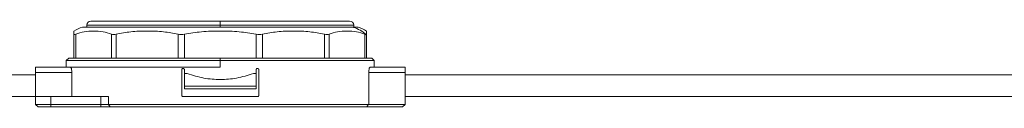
# Model space of a CAD drawing. Header units: millimetres. Extents: x -456 to 1924, y -71 to 431.
# Tile 39 of 45: x 1133 to 1324, y 158 to 175. Entities that reach past the tile are written whole.
import ezdxf

# ---------------------------------------------------------------- set-up
doc = ezdxf.new("R2010")
doc.units = ezdxf.units.MM

# ---------------------------------------------------------------- blocks, each defined once
blk = doc.blocks.new('Drawing View6')
at = {"color": 7, "linetype": 'Continuous', "lineweight": 18}
for p, q in [((122.15, 2.38), (174.93, 2.38)), ((123, 2.78), (123, 2.38)), ((123, 2.78), (149, 2.78)), ((123.8, 3.58), (149, 3.58)), ((149, 3.58), (174.2, 3.58)), ((149, 3.58), (149, 2.78)), ((149, 2.38), (149, 2.78)), ((149, 2.78), (175, 2.78)), ((174.93, 2.38), (175.85, 2.38)), ((175, 2.38), (175, 2.78)), ((120.5, -3.63), (120.5, 1.02)), ((120.83, -3.63), (120.83, 1.02)), ((127.8, -3.63), (127.8, 1.02)), ((128.72, -3.63), (128.72, 1.02)), ((140.78, -3.63), (140.78, 1.02)), ((142.03, -3.63), (142.03, 1.02)), ((155.97, -3.63), (155.97, 1.02)), ((157.22, -3.63), (157.22, 1.02)), ((169.28, -3.63), (169.28, 1.02)), ((170.2, -3.63), (170.2, 1.02)), ((177.17, -3.63), (177.17, 1.02)), ((177.5, -3.63), (177.5, 1.02)), ((119.5, -3.63), (119, -4.12)), ((119.5, -3.63), (149, -3.63)), ((178.5, -3.63), (149, -3.63)), ((149, -3.63), (149, -4.12)), ((179, -4.12), (178.5, -3.63)), ((113, -5.42), (119.83, -5.42)), ((113, -5.42), (113, -6.43)), ((119, -4.12), (119, -5.42)), ((119, -4.12), (149, -4.12)), ((119.83, -5.42), (149, -5.42)), ((149, -5.42), (149, -4.12)), ((149, -4.12), (179, -4.12)), ((178.17, -5.42), (185, -5.42)), ((179, -5.42), (179, -4.12)), ((185, -5.42), (185, -6.43)), ((48.89, -6.87), (113, -6.87)), ((113, -6.43), (120.09, -6.43)), ((113, -6.43), (113, -11.12)), ((120.09, -11.12), (120.09, -6.43)), ((141.5, -10.88), (141.5, -5.88)), ((142, -5.88), (142, -6.62)), ((142, -9.12), (142, -6.62)), ((142, -6.62), (142.56, -6.62)), ((155.44, -6.62), (156, -6.62)), ((156, -5.88), (156, -6.62)), ((156, -6.62), (156, -9.12)), ((156.5, -10.88), (156.5, -5.88)), ((177.91, -12.63), (177.91, -6.43)), ((177.91, -6.43), (185, -6.43)), ((185, -6.43), (185, -12.63)), ((185, -6.87), (313, -6.87)), ((156, -9.12), (142, -9.12)), ((142, -9.62), (142, -9.12)), ((156, -9.62), (156, -9.12)), ((48.89, -11.12), (113, -11.12)), ((113, -12.63), (113, -11.12)), ((113, -11.12), (116, -11.12)), ((116, -12.63), (116, -11.12)), ((125.76, -11.12), (116, -11.12)), ((125.76, -12.63), (125.76, -11.12)), ((125.76, -11.12), (127.21, -11.12)), ((127.21, -12.63), (127.21, -11.12)), ((141.75, -11.12), (156.25, -11.12)), ((156, -9.62), (142, -9.62)), ((185, -11.12), (313, -11.12)), ((116, -12.63), (113, -12.63)), ((113.5, -13.13), (113, -12.63)), ((116, -13.13), (113.5, -13.13)), ((116, -13.13), (116, -12.63)), ((125.76, -12.63), (116, -12.63)), ((125.76, -13.13), (116, -13.13)), ((125.76, -13.13), (125.76, -12.63)), ((177.91, -12.63), (127.21, -12.63)), ((127.58, -13.13), (127.21, -12.63)), ((177.53, -13.13), (127.58, -13.13)), ((177.53, -13.13), (184.5, -13.13)), ((177.91, -12.63), (185, -12.63)), ((184.5, -13.13), (185, -12.63))]:
    blk.add_line(p, q, dxfattribs=at)
at = {"color": 7, "linetype": 'Continuous', "lineweight": 18, "flags": 128}
for points in [[(127.21, -12.63), (127.07, -12.63), (126.91, -12.63), (126.73, -12.63), (126.55, -12.63), (126.36, -12.63), (126.17, -12.63), (125.96, -12.63), (125.76, -12.63)], [(127.58, -13.13), (127.39, -13.13), (127.19, -13.13), (126.98, -13.13), (126.75, -13.13), (126.51, -13.13), (126.27, -13.13), (126.02, -13.13), (125.76, -13.13)]]:
    blk.add_lwpolyline(points, dxfattribs=at)
at = {"color": 7, "linetype": 'Continuous', "lineweight": 18}
for centre, radius, start, end in [((123.71, -3.44), 6.02, 104.9928, 122.1991), ((123.8, 2.78), 0.8, 90, 180), ((174.2, 2.78), 0.8, 0, 90), ((173.38, -3.18), 5.76, 45.6313, 74.405), ((174.29, -3.44), 6.02, 57.7771, 75.0072)]:
    blk.add_arc(centre, radius, start, end, dxfattribs=at)
for points, knots in [([(120.5, 1.02), (120.5, 1.2), (120.5, 1.6), (120.5, 1.63), (120.5, 1.65)], [0, 0, 0, 0, 0.473466, 1, 1, 1, 1]), ([(127.8, 1.02), (127.26, 1.2), (126.1, 1.59), (124.32, 1.69), (122.53, 1.59), (121.38, 1.2), (120.83, 1.02)], [0, 0, 0, 0, 0.236426, 0.49999, 0.763559, 1, 1, 1, 1]), ([(140.78, 1.02), (139.84, 1.2), (137.84, 1.59), (134.75, 1.69), (131.66, 1.59), (129.66, 1.2), (128.72, 1.02)], [0, 0, 0, 0, 0.236379, 0.499917, 0.763509, 1, 1, 1, 1]), ([(155.97, 1.02), (154.88, 1.2), (152.57, 1.59), (149, 1.69), (145.43, 1.59), (143.12, 1.2), (142.03, 1.02)], [0, 0, 0, 0, 0.236329, 0.499843, 0.763462, 1, 1, 1, 1]), ([(169.28, 1.02), (168.34, 1.2), (166.34, 1.59), (163.25, 1.69), (160.16, 1.59), (158.16, 1.2), (157.22, 1.02)], [0, 0, 0, 0, 0.236422, 0.499664, 0.763434, 1, 1, 1, 1]), ([(177.17, 1.02), (176.62, 1.2), (175.47, 1.59), (173.68, 1.69), (171.9, 1.59), (170.74, 1.2), (170.2, 1.02)], [0, 0, 0, 0, 0.236407, 0.499638, 0.763417, 1, 1, 1, 1]), ([(177.17, 1.02), (177.22, 0.99), (177.32, 0.95), (177.39, 0.95), (177.41, 0.94)], [0, 0, 0, 0, 0.570321, 1, 1, 1, 1]), ([(177.41, 0.94), (177.44, 0.95), (177.49, 0.95), (177.5, 1), (177.5, 1.02)], [0, 0, 0, 0, 0.5494201, 1, 1, 1, 1]), ([(177.5, 1.65), (177.5, 1.65), (177.5, 1.71), (177.5, 1.57), (177.5, 1.19), (177.5, 1.02)], [0, 0, 0, 0, 0.000935, 0.526951, 1, 1, 1, 1]), ([(119.83, -5.42), (119.86, -5.44), (119.91, -5.46), (119.99, -5.64), (120.05, -5.91), (120.08, -6.19), (120.09, -6.36), (120.09, -6.43)], [0, 0, 0, 0, 0.223086, 0.446234, 0.667103, 0.881283, 1, 1, 1, 1]), ([(141.5, -5.88), (141.5, -5.85), (141.51, -5.79), (141.55, -5.72), (141.61, -5.66), (141.68, -5.63), (141.73, -5.63), (141.75, -5.62)], [0, 0, 0, 0, 0.206401, 0.412699, 0.621928, 0.837443, 1, 1, 1, 1]), ([(141.75, -5.62), (141.78, -5.63), (141.84, -5.63), (141.91, -5.68), (141.97, -5.74), (142, -5.81), (142, -5.86), (142, -5.88)], [0, 0, 0, 0, 0.222814, 0.445745, 0.66525, 0.878587, 1, 1, 1, 1]), ([(156, -5.88), (156, -5.85), (156.01, -5.79), (156.05, -5.72), (156.11, -5.66), (156.18, -5.63), (156.23, -5.63), (156.25, -5.62)], [0, 0, 0, 0, 0.2071539, 0.4142217, 0.6237491, 0.8388059, 1, 1, 1, 1]), ([(156.25, -5.62), (156.28, -5.63), (156.34, -5.63), (156.41, -5.68), (156.47, -5.75), (156.5, -5.81), (156.5, -5.86), (156.5, -5.88)], [0, 0, 0, 0, 0.223211, 0.446521, 0.666732, 0.88035, 1, 1, 1, 1]), ([(177.91, -6.43), (177.92, -6.32), (177.92, -6.1), (177.97, -5.8), (178.03, -5.58), (178.1, -5.45), (178.15, -5.43), (178.17, -5.42)], [0, 0, 0, 0, 0.205787, 0.411449, 0.620608, 0.8368, 1, 1, 1, 1]), ([(142.56, -6.62), (143.63, -6.96), (145.71, -7.62), (149, -7.88), (152.29, -7.62), (154.37, -6.96), (155.44, -6.62)], [0, 0, 0, 0, 0.258526, 0.5, 0.741474, 1, 1, 1, 1]), ([(141.75, -11.12), (141.72, -11.12), (141.66, -11.12), (141.59, -11.07), (141.53, -11), (141.5, -10.94), (141.5, -10.89), (141.5, -10.88)], [0, 0, 0, 0, 0.223211, 0.446521, 0.666732, 0.88035, 1, 1, 1, 1]), ([(156.5, -10.88), (156.5, -10.9), (156.49, -10.96), (156.45, -11.03), (156.39, -11.09), (156.32, -11.12), (156.27, -11.12), (156.25, -11.12)], [0, 0, 0, 0, 0.206401, 0.412699, 0.621928, 0.837443, 1, 1, 1, 1]), ([(177.53, -13.13), (177.6, -13.03), (177.73, -12.87), (177.86, -12.7), (177.91, -12.63)], [0, 0, 0, 0, 0.5583174, 1, 1, 1, 1])]:
    blk.add_open_spline(points, degree=3, knots=knots, dxfattribs=at)
for points in [[(120.5, 1.02), (120.51, 0.98), (120.54, 0.91), (120.74, 0.98), (120.83, 1.02)], [(127.8, 1.02), (127.92, 0.98), (128.17, 0.91), (128.53, 0.98), (128.72, 1.02)], [(140.78, 1.02), (140.98, 0.98), (141.38, 0.91), (141.81, 0.98), (142.03, 1.02)], [(155.97, 1.02), (156.19, 0.98), (156.62, 0.91), (157.02, 0.98), (157.22, 1.02)], [(169.28, 1.02), (169.47, 0.98), (169.83, 0.91), (170.08, 0.98), (170.2, 1.02)]]:
    blk.add_open_spline(points, degree=3, dxfattribs=at)

msp = doc.modelspace()

# ---------------------------------------------------------------- block references
at = {"color": 7, "linetype": 'Continuous', "lineweight": 18}
msp.add_blockref('Drawing View6', (1022.64, 171.48), dxfattribs=at)

doc.saveas('drawing.dxf')
